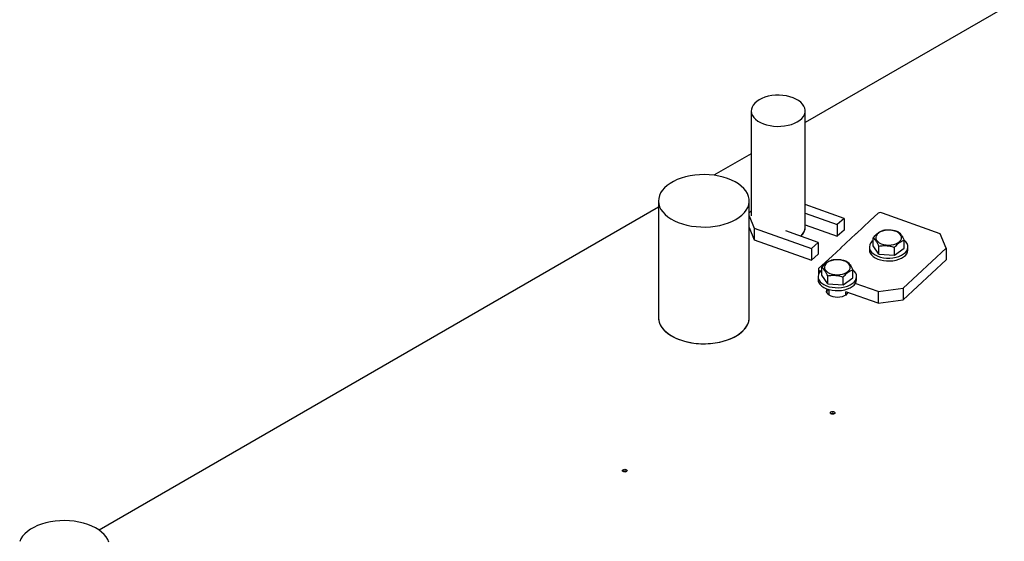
# Model space of a CAD drawing. Header units: millimetres. Extents: x 5 to 589, y 5 to 415.
# Tile 29 of 68: x 220 to 254, y 343 to 361. Entities that reach past the tile are written whole.
import ezdxf

# ---------------------------------------------------------------- set-up
doc = ezdxf.new("R2010")
doc.units = ezdxf.units.MM
doc.layers.add('TRAIT-FORT', color=4, linetype='Continuous', lineweight=25)

msp = doc.modelspace()

# ---------------------------------------------------------------- linework, layer by layer
at = {"layer": 'TRAIT-FORT', "color": 4, "linetype": 'Continuous', "lineweight": 25}
for p, q in [((294.159, 384.293), (247.526, 357.372)), ((245.638, 357.785), (245.638, 354.11)), ((247.526, 353.702), (247.526, 357.785)), ((245.638, 356.282), (244.331, 355.527)), ((242.393, 354.634), (242.393, 350.551)), ((245.567, 350.551), (245.567, 354.634)), ((248.884, 354.021), (247.526, 354.508)), ((242.393, 354.408), (222.824, 343.112)), ((245.638, 354.281), (245.567, 354.216)), ((247.526, 354.205), (248.648, 353.803)), ((249.802, 353.941), (250.083, 354.203)), ((252.253, 353.482), (250.236, 354.206)), ((245.567, 354.107), (245.74, 353.681)), ((248.884, 354.021), (248.648, 353.803)), ((248.648, 353.803), (248.648, 353.394)), ((248.884, 354.021), (248.884, 353.613)), ((249.306, 353.48), (249.802, 353.941)), ((245.567, 353.699), (245.74, 353.273)), ((245.74, 353.681), (247.745, 352.963)), ((245.74, 353.681), (245.74, 353.273)), ((247.98, 353.181), (246.848, 353.587)), ((247.526, 353.796), (248.648, 353.394)), ((248.884, 353.613), (248.648, 353.394)), ((248.778, 352.989), (249.301, 353.475)), ((249.306, 353.48), (249.301, 353.475)), ((252.458, 352.978), (252.253, 353.482)), ((245.74, 353.273), (247.745, 352.554)), ((247.98, 353.181), (247.745, 352.963)), ((247.98, 353.181), (247.98, 352.773)), ((249.902, 353.065), (249.902, 353.345)), ((250.989, 352.977), (250.989, 353.258)), ((247.745, 352.963), (247.745, 352.554)), ((247.98, 352.773), (247.745, 352.554)), ((248.772, 352.984), (248.47, 352.703)), ((248.778, 352.989), (248.772, 352.984)), ((249.77, 353.021), (249.77, 352.919)), ((250.108, 352.771), (249.902, 353.065)), ((250.108, 352.771), (250.108, 353.052)), ((250.108, 352.771), (250.652, 352.728)), ((250.652, 352.728), (250.652, 353.008)), ((250.652, 352.728), (250.989, 352.977)), ((250.951, 351.576), (252.458, 352.978)), ((251.12, 352.919), (251.12, 353.021)), ((252.458, 352.978), (252.458, 352.569)), ((247.995, 352.262), (248.47, 352.703)), ((250.951, 351.168), (252.458, 352.569)), ((247.986, 352.243), (247.986, 352.058)), ((248.065, 352.179), (248.059, 352.181)), ((248.059, 352.181), (248.059, 352.173)), ((248.106, 352.028), (248.106, 352.308)), ((249.193, 351.941), (249.193, 352.221)), ((247.974, 351.984), (247.974, 351.882)), ((248.312, 351.734), (248.106, 352.028)), ((248.312, 351.734), (248.312, 352.015)), ((248.856, 351.691), (248.856, 351.972)), ((248.856, 351.691), (249.193, 351.941)), ((250.076, 351.458), (249.28, 351.743)), ((249.324, 351.882), (249.324, 351.984)), ((248.312, 351.734), (248.856, 351.691)), ((248.349, 351.533), (248.349, 351.344)), ((250.076, 351.05), (248.947, 351.454)), ((248.949, 351.344), (248.949, 351.454)), ((250.076, 351.458), (250.951, 351.576)), ((250.076, 351.458), (250.076, 351.05)), ((250.951, 351.576), (250.951, 351.168)), ((250.076, 351.05), (250.951, 351.168))]:
    msp.add_line(p, q, dxfattribs=at)
at = {"layer": 'TRAIT-FORT', "color": 4, "linetype": 'Continuous', "lineweight": 25, "flags": 128}
for points in [[(247.25, 357.399), (247.335, 357.455), (247.405, 357.517), (247.461, 357.585), (247.5, 357.656), (247.521, 357.729), (247.526, 357.803), (247.513, 357.877), (247.482, 357.95), (247.435, 358.019), (247.372, 358.084), (247.294, 358.143), (247.203, 358.196), (247.1, 358.24), (246.988, 358.277), (246.868, 358.304), (246.742, 358.322), (246.614, 358.329), (246.485, 358.327), (246.358, 358.314), (246.236, 358.292), (246.119, 358.26), (246.011, 358.219), (245.914, 358.17), (245.83, 358.114), (245.759, 358.052), (245.704, 357.985), (245.665, 357.914), (245.643, 357.84), (245.638, 357.766), (245.651, 357.692), (245.682, 357.62), (245.729, 357.55), (245.792, 357.486), (245.87, 357.426), (245.961, 357.374), (246.064, 357.329), (246.176, 357.292), (246.296, 357.265), (246.422, 357.247), (246.55, 357.24), (246.679, 357.242), (246.806, 357.255), (246.928, 357.277), (247.045, 357.309), (247.153, 357.35), (247.25, 357.399)], [(245.103, 353.986), (245.215, 354.058), (245.314, 354.137), (245.398, 354.222), (245.466, 354.311), (245.517, 354.404), (245.55, 354.5), (245.566, 354.597), (245.564, 354.694), (245.544, 354.791), (245.506, 354.886), (245.451, 354.979), (245.379, 355.067), (245.291, 355.15), (245.189, 355.228), (245.072, 355.299), (244.944, 355.362), (244.804, 355.417), (244.655, 355.463), (244.499, 355.5), (244.336, 355.527), (244.17, 355.543), (244.001, 355.55), (243.832, 355.546), (243.665, 355.532), (243.502, 355.507), (243.343, 355.473), (243.192, 355.429), (243.05, 355.376), (242.919, 355.315), (242.799, 355.246), (242.693, 355.17), (242.602, 355.088), (242.526, 355.001), (242.467, 354.91), (242.424, 354.815), (242.4, 354.719), (242.393, 354.621), (242.404, 354.524), (242.433, 354.428), (242.48, 354.334), (242.543, 354.244), (242.623, 354.158), (242.719, 354.077), (242.828, 354.003), (242.951, 353.936), (243.085, 353.877), (243.229, 353.826), (243.382, 353.785), (243.542, 353.753), (243.707, 353.731), (243.874, 353.719), (244.043, 353.718), (244.212, 353.727), (244.377, 353.746), (244.538, 353.776), (244.693, 353.815), (244.84, 353.863), (244.977, 353.92), (245.103, 353.986)], [(250.089, 353.508), (250.041, 353.463), (250.009, 353.414), (249.995, 353.362), (249.999, 353.309), (250.022, 353.258), (250.062, 353.21), (250.117, 353.169), (250.186, 353.134), (250.266, 353.108), (250.353, 353.093), (250.444, 353.087), (250.535, 353.092), (250.622, 353.108), (250.702, 353.133), (250.771, 353.168), (250.828, 353.209), (250.868, 353.256), (250.891, 353.307), (250.896, 353.36), (250.882, 353.412), (250.851, 353.462), (250.803, 353.506), (250.74, 353.545), (250.665, 353.575), (250.582, 353.596), (250.492, 353.607), (250.401, 353.607), (250.311, 353.596), (250.227, 353.576), (250.152, 353.546), (250.089, 353.508)], [(249.902, 353.252), (249.859, 353.214), (249.812, 353.155), (249.782, 353.093), (249.77, 353.029), (249.777, 352.965), (249.802, 352.902), (249.845, 352.843), (249.904, 352.788), (249.978, 352.74), (250.064, 352.699), (250.161, 352.668), (250.266, 352.645), (250.375, 352.633), (250.487, 352.632), (250.597, 352.641), (250.703, 352.661), (250.803, 352.69), (250.892, 352.729), (250.969, 352.775), (251.032, 352.828), (251.079, 352.887), (251.109, 352.949), (251.12, 353.013), (251.113, 353.077), (251.088, 353.14), (251.046, 353.199), (250.989, 353.252)], [(249.77, 352.919), (249.777, 352.863), (249.802, 352.8), (249.845, 352.741), (249.904, 352.686), (249.978, 352.638), (250.064, 352.597), (250.161, 352.565), (250.266, 352.543), (250.375, 352.531), (250.487, 352.53), (250.597, 352.539), (250.703, 352.559), (250.803, 352.588), (250.892, 352.627), (250.969, 352.673), (251.032, 352.726), (251.079, 352.785), (251.109, 352.847), (251.12, 352.911), (251.12, 352.919)], [(248.293, 352.471), (248.245, 352.426), (248.213, 352.377), (248.199, 352.325), (248.203, 352.272), (248.226, 352.221), (248.266, 352.174), (248.321, 352.132), (248.39, 352.097), (248.47, 352.072), (248.557, 352.056), (248.648, 352.05), (248.739, 352.055), (248.826, 352.071), (248.906, 352.097), (248.975, 352.131), (249.032, 352.172), (249.072, 352.22), (249.095, 352.271), (249.1, 352.323), (249.086, 352.375), (249.055, 352.425), (249.007, 352.47), (248.944, 352.508), (248.869, 352.538), (248.786, 352.559), (248.696, 352.57), (248.605, 352.57), (248.515, 352.56), (248.431, 352.539), (248.356, 352.509), (248.293, 352.471)], [(248.106, 352.215), (248.063, 352.177), (248.016, 352.118), (247.986, 352.056), (247.974, 351.992), (247.981, 351.928), (248.006, 351.865), (248.049, 351.806), (248.108, 351.751), (248.182, 351.703), (248.268, 351.662), (248.365, 351.631), (248.47, 351.608), (248.579, 351.597), (248.691, 351.595), (248.801, 351.604), (248.907, 351.624), (249.006, 351.654), (249.096, 351.692), (249.173, 351.738), (249.236, 351.791), (249.283, 351.85), (249.313, 351.912), (249.324, 351.976), (249.317, 352.04), (249.292, 352.103), (249.25, 352.162), (249.192, 352.216)], [(247.974, 351.882), (247.981, 351.826), (248.006, 351.763), (248.049, 351.704), (248.108, 351.649), (248.182, 351.601), (248.268, 351.56), (248.365, 351.529), (248.47, 351.506), (248.579, 351.494), (248.691, 351.493), (248.801, 351.502), (248.907, 351.522), (249.006, 351.551), (249.096, 351.59), (249.173, 351.636), (249.236, 351.689), (249.283, 351.748), (249.313, 351.81), (249.324, 351.874), (249.324, 351.882)], [(249.016, 351.43), (249.013, 351.422), (248.985, 351.378), (248.942, 351.338), (248.884, 351.305), (248.816, 351.28), (248.74, 351.264), (248.659, 351.257), (248.579, 351.261), (248.501, 351.275), (248.431, 351.298), (248.37, 351.329), (248.323, 351.367), (248.291, 351.41), (248.276, 351.456), (248.278, 351.503), (248.291, 351.538)], [(248.315, 351.51), (248.333, 351.529), (248.349, 351.542)], [(242.393, 350.551), (242.393, 350.539), (242.404, 350.441), (242.433, 350.345), (242.48, 350.251), (242.543, 350.161), (242.623, 350.075), (242.719, 349.995), (242.828, 349.92), (242.951, 349.853), (243.085, 349.794), (243.229, 349.743), (243.382, 349.702), (243.542, 349.67), (243.707, 349.648), (243.874, 349.636), (244.043, 349.635), (244.212, 349.644), (244.377, 349.664), (244.538, 349.693), (244.693, 349.732), (244.84, 349.78), (244.977, 349.838), (245.103, 349.903)], [(242.396, 350.509), (242.398, 350.491), (242.418, 350.394), (242.456, 350.299), (242.511, 350.207), (242.583, 350.118), (242.671, 350.035), (242.773, 349.957), (242.889, 349.887), (243.018, 349.823), (243.158, 349.768), (243.307, 349.722), (243.463, 349.686), (243.625, 349.659), (243.792, 349.642), (243.961, 349.635), (244.129, 349.639), (244.297, 349.653), (244.46, 349.678), (244.618, 349.712), (244.769, 349.756), (244.911, 349.809), (245.043, 349.87), (245.162, 349.939), (245.268, 350.015), (245.36, 350.097), (245.436, 350.184), (245.495, 350.275), (245.538, 350.37), (245.562, 350.466), (245.569, 350.564), (245.567, 350.594)], [(245.103, 349.903), (245.215, 349.975), (245.314, 350.054), (245.398, 350.139), (245.466, 350.228), (245.517, 350.321), (245.55, 350.417), (245.566, 350.514), (245.567, 350.551)], [(248.427, 347.249), (248.454, 347.259), (248.485, 347.263), (248.517, 347.259), (248.544, 347.249), (248.561, 347.233), (248.568, 347.215), (248.561, 347.197), (248.544, 347.181), (248.517, 347.171), (248.485, 347.167), (248.454, 347.171), (248.427, 347.181), (248.409, 347.197), (248.403, 347.215), (248.409, 347.233), (248.427, 347.249)], [(241.155, 345.228), (241.182, 345.238), (241.214, 345.242), (241.245, 345.238), (241.272, 345.228), (241.29, 345.212), (241.296, 345.194), (241.29, 345.176), (241.272, 345.161), (241.245, 345.15), (241.214, 345.147), (241.182, 345.15), (241.155, 345.161), (241.137, 345.176), (241.131, 345.194), (241.137, 345.212), (241.155, 345.228)], [(223.162, 342.687), (223.124, 342.782), (223.069, 342.874), (222.997, 342.962), (222.909, 343.046), (222.807, 343.123), (222.69, 343.194), (222.562, 343.257), (222.422, 343.312), (222.273, 343.358), (222.117, 343.395), (221.954, 343.422), (221.788, 343.439), (221.619, 343.445), (221.45, 343.441), (221.283, 343.427), (221.12, 343.403), (220.962, 343.369), (220.811, 343.325), (220.669, 343.272), (220.537, 343.211), (220.418, 343.142), (220.311, 343.066), (220.22, 342.984), (220.144, 342.897), (220.085, 342.805), (220.042, 342.711)]]:
    msp.add_lwpolyline(points, dxfattribs=at)
at = {"layer": 'TRAIT-FORT', "color": 4, "linetype": 'Continuous', "lineweight": 25}
for centre, radius, start, end in [((247.132, 353.716), 0.395, 306.9635, 3.038), ((247.12, 353.723), 0.407, 307.7537, 357.0869), ((248.458, 351.389), 0.188, 128.7477, 163.1185), ((248.485, 347.085), 0.118, 57.6052, 122.3948), ((241.214, 345.064), 0.118, 57.6054, 122.3946)]:
    msp.add_arc(centre, radius, start, end, dxfattribs=at)
for centre, start_param, end_param in [((250.191, 354.164), 1.271435, 2.842232), ((248.103, 352.223), 2.842232, 4.413028)]:
    msp.add_ellipse(centre, major_axis=(0.116, -0.025), ratio=0.439355, start_param=start_param, end_param=end_param, dxfattribs=at)
for points, knots in [([(249.902, 353.345), (249.945, 353.391), (250.016, 353.467), (250.119, 353.541), (250.188, 353.576), (250.228, 353.591), (250.239, 353.595)], [0, 0, 0, 0, 0.386244, 0.638431, 0.897433, 1, 1, 1, 1]), ([(250.782, 353.552), (250.735, 353.565), (250.64, 353.593), (250.499, 353.612), (250.364, 353.612), (250.281, 353.601), (250.239, 353.595)], [0, 0, 0, 0, 0.264606, 0.53495, 0.765344, 1, 1, 1, 1]), ([(250.782, 353.552), (250.8, 353.536), (250.836, 353.505), (250.89, 353.436), (250.941, 353.352), (250.973, 353.29), (250.989, 353.258)], [0, 0, 0, 0, 0.264606, 0.53495, 0.765344, 1, 1, 1, 1]), ([(250.108, 353.052), (250.09, 353.087), (250.054, 353.159), (250.001, 353.243), (249.949, 353.305), (249.918, 353.332), (249.902, 353.345)], [0, 0, 0, 0, 0.264606, 0.53495, 0.765344, 1, 1, 1, 1]), ([(250.652, 353.008), (250.695, 353.054), (250.766, 353.13), (250.869, 353.204), (250.938, 353.239), (250.977, 353.254), (250.989, 353.258)], [0, 0, 0, 0, 0.386244, 0.638431, 0.897433, 1, 1, 1, 1]), ([(250.108, 353.052), (250.156, 353.058), (250.251, 353.071), (250.392, 353.067), (250.527, 353.045), (250.61, 353.021), (250.652, 353.008)], [0, 0, 0, 0, 0.2646059, 0.5349496, 0.7653441, 1, 1, 1, 1]), ([(248.106, 352.308), (248.149, 352.354), (248.22, 352.43), (248.323, 352.504), (248.392, 352.539), (248.432, 352.554), (248.443, 352.558)], [0, 0, 0, 0, 0.386244, 0.638431, 0.897433, 1, 1, 1, 1]), ([(248.986, 352.515), (248.939, 352.529), (248.844, 352.556), (248.703, 352.575), (248.568, 352.575), (248.485, 352.564), (248.443, 352.558)], [0, 0, 0, 0, 0.264606, 0.53495, 0.765344, 1, 1, 1, 1]), ([(248.986, 352.515), (249.004, 352.499), (249.04, 352.468), (249.094, 352.399), (249.145, 352.315), (249.177, 352.253), (249.193, 352.221)], [0, 0, 0, 0, 0.264606, 0.53495, 0.765344, 1, 1, 1, 1]), ([(248.312, 352.015), (248.294, 352.051), (248.258, 352.122), (248.205, 352.206), (248.153, 352.268), (248.122, 352.295), (248.106, 352.308)], [0, 0, 0, 0, 0.264606, 0.53495, 0.765344, 1, 1, 1, 1]), ([(248.856, 351.972), (248.899, 352.017), (248.97, 352.093), (249.072, 352.167), (249.142, 352.202), (249.181, 352.217), (249.193, 352.221)], [0, 0, 0, 0, 0.386244, 0.638431, 0.897433, 1, 1, 1, 1]), ([(248.312, 352.015), (248.359, 352.021), (248.455, 352.034), (248.596, 352.03), (248.731, 352.008), (248.814, 351.984), (248.856, 351.972)], [0, 0, 0, 0, 0.2646059, 0.5349496, 0.7653441, 1, 1, 1, 1])]:
    msp.add_open_spline(points, degree=3, knots=knots, dxfattribs=at)

doc.saveas('drawing.dxf')
